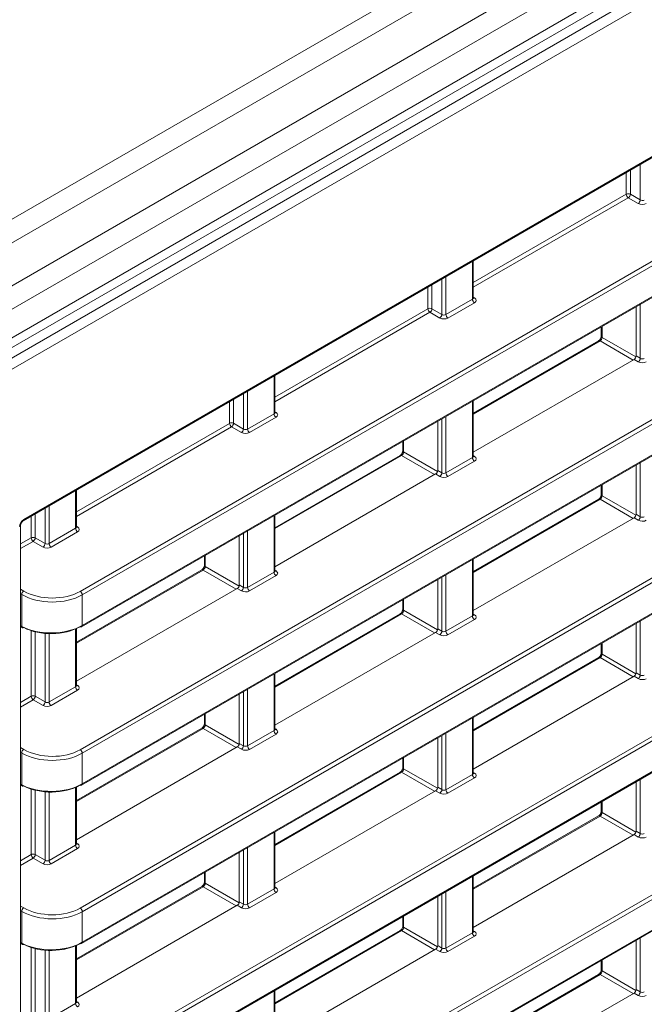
# Model space of a CAD drawing. Header units: millimetres. Extents: x 0 to 1118, y 0 to 864.
# Tile 221 of 235: x 972 to 983, y 629 to 646. Entities that reach past the tile are written whole.
import ezdxf

# ---------------------------------------------------------------- set-up
doc = ezdxf.new("R2010")
doc.units = ezdxf.units.MM

msp = doc.modelspace()

# ---------------------------------------------------------------- linework, layer by layer
at = {"color": 9, "linetype": 'Continuous', "lineweight": 0}
for p, q in [((1037.724, 680.621), (893.35, 597.276)), ((1037.974, 680.357), (893.6, 597.012)), ((1038.297, 679.797), (893.924, 596.452)), ((1038.401, 679.449), (894.027, 596.103)), ((1038.401, 678.954), (894.027, 595.609)), ((893.304, 594.844), (1038.774, 678.822)), ((1038.861, 678.67), (893.391, 594.692)), ((972.472, 637.618), (996.47, 651.471)), ((973.453, 636.368), (995.42, 649.049)), ((995.455, 648.988), (973.488, 636.307)), ((973.488, 635.775), (995.455, 648.456)), ((973.453, 633.616), (995.42, 646.297)), ((995.455, 646.236), (973.488, 633.555)), ((973.488, 633.023), (995.455, 645.704)), ((983.185, 643.168), (983.185, 643.785)), ((973.453, 630.864), (995.42, 643.545)), ((982.942, 643.267), (982.942, 643.645)), ((983.012, 643.685), (983.012, 643.268)), ((995.455, 643.485), (973.488, 630.803)), ((980.283, 641.732), (982.942, 643.267)), ((982.977, 643.206), (980.283, 641.651)), ((983.149, 643.107), (982.977, 643.206)), ((983.012, 643.268), (983.185, 643.168)), ((973.488, 630.271), (995.455, 642.952)), ((980.268, 641.443), (980.268, 642.101)), ((979.807, 641.835), (979.807, 641.177)), ((979.495, 641.277), (979.495, 641.655)), ((979.565, 641.695), (979.565, 641.278)), ((979.737, 641.178), (979.737, 641.795)), ((979.807, 641.177), (980.268, 641.443)), ((980.303, 641.382), (979.842, 641.116)), ((980.283, 641.478), (980.304, 641.465)), ((983.185, 640.417), (983.185, 641.355)), ((976.836, 639.742), (979.495, 641.277)), ((979.53, 641.216), (976.836, 639.661)), ((979.702, 641.117), (979.53, 641.216)), ((979.565, 641.278), (979.737, 641.178)), ((982.52, 640.972), (982.52, 640.78)), ((973.453, 628.112), (995.42, 640.794)), ((995.455, 640.733), (973.488, 628.052)), ((982.485, 640.719), (980.283, 639.448)), ((983.06, 640.387), (982.485, 640.719)), ((982.52, 640.78), (983.109, 640.441)), ((983.112, 640.459), (983.185, 640.417)), ((983.149, 640.355), (983.077, 640.397)), ((973.488, 627.519), (995.455, 640.201)), ((976.821, 639.453), (976.821, 640.111)), ((976.29, 639.188), (976.29, 639.805)), ((976.36, 639.845), (976.36, 639.187)), ((976.048, 639.287), (976.048, 639.665)), ((976.118, 639.705), (976.118, 639.288)), ((980.268, 638.692), (980.268, 639.672)), ((976.36, 639.187), (976.821, 639.453)), ((976.836, 639.488), (976.857, 639.475)), ((973.389, 637.752), (976.048, 639.287)), ((976.118, 639.288), (976.29, 639.188)), ((976.856, 639.392), (976.395, 639.126)), ((979.737, 638.427), (979.737, 639.365)), ((979.807, 639.406), (979.807, 638.426)), ((976.083, 639.227), (973.389, 637.671)), ((976.255, 639.127), (976.083, 639.227)), ((979.073, 638.982), (979.073, 638.79)), ((979.073, 638.79), (979.662, 638.451)), ((979.038, 638.729), (976.836, 637.458)), ((979.612, 638.397), (979.038, 638.729)), ((979.807, 638.426), (980.268, 638.692)), ((980.303, 638.631), (979.842, 638.365)), ((980.283, 638.726), (980.304, 638.713)), ((983.185, 637.665), (983.185, 638.604)), ((979.702, 638.365), (979.629, 638.407)), ((979.665, 638.469), (979.737, 638.427)), ((973.374, 637.463), (973.374, 638.121)), ((982.52, 638.22), (982.52, 638.029)), ((973.453, 625.361), (995.42, 638.042)), ((995.455, 637.981), (973.488, 625.3)), ((982.485, 637.967), (980.283, 636.696)), ((983.06, 637.636), (982.485, 637.967)), ((982.52, 638.029), (983.109, 637.689)), ((972.843, 637.198), (972.843, 637.815)), ((972.913, 637.855), (972.913, 637.197)), ((972.601, 637.297), (972.601, 637.675)), ((972.671, 637.715), (972.671, 637.298)), ((976.821, 636.702), (976.821, 637.682)), ((983.149, 637.604), (983.077, 637.646)), ((983.112, 637.707), (983.185, 637.665)), ((972.913, 637.197), (973.374, 637.463)), ((973.409, 637.402), (972.948, 637.136)), ((973.389, 637.498), (973.41, 637.485)), ((973.488, 624.768), (995.455, 637.449)), ((976.29, 636.437), (976.29, 637.375)), ((976.36, 637.416), (976.36, 636.436)), ((972.416, 637.191), (972.601, 637.297)), ((972.636, 637.237), (972.416, 637.11)), ((972.808, 637.137), (972.636, 637.237)), ((972.671, 637.298), (972.843, 637.198)), ((975.626, 636.992), (975.626, 636.8)), ((980.268, 635.94), (980.268, 636.92)), ((975.591, 636.739), (973.389, 635.468)), ((976.165, 636.407), (975.591, 636.739)), ((975.626, 636.8), (976.215, 636.461)), ((976.36, 636.436), (976.821, 636.702)), ((976.836, 636.736), (976.857, 636.723)), ((976.856, 636.641), (976.395, 636.375)), ((979.737, 635.675), (979.737, 636.614)), ((979.807, 636.654), (979.807, 635.674)), ((972.416, 636.405), (972.472, 636.372)), ((976.255, 636.375), (976.182, 636.417)), ((976.218, 636.479), (976.29, 636.437)), ((972.437, 636.311), (972.416, 636.323)), ((972.437, 635.759), (972.437, 636.311)), ((973.488, 636.307), (973.488, 635.775)), ((979.073, 636.23), (979.073, 636.039)), ((979.073, 636.039), (979.662, 635.699)), ((979.038, 635.977), (976.836, 634.706)), ((979.612, 635.646), (979.038, 635.977)), ((979.807, 635.674), (980.268, 635.94)), ((980.303, 635.879), (979.842, 635.613)), ((980.283, 635.974), (980.304, 635.961)), ((983.185, 634.913), (983.185, 635.852)), ((972.416, 635.77), (972.437, 635.759)), ((972.601, 634.546), (972.601, 635.685)), ((972.671, 635.665), (972.671, 634.546)), ((973.374, 634.712), (973.374, 635.714)), ((979.665, 635.717), (979.737, 635.675)), ((972.843, 634.447), (972.843, 635.637)), ((972.913, 635.633), (972.913, 634.446)), ((979.702, 635.614), (979.629, 635.656)), ((982.52, 635.468), (982.52, 635.277)), ((982.485, 635.216), (980.283, 633.944)), ((983.06, 634.884), (982.485, 635.216)), ((982.52, 635.277), (983.109, 634.937)), ((976.821, 633.95), (976.821, 634.93)), ((983.149, 634.852), (983.077, 634.894)), ((983.112, 634.955), (983.185, 634.913)), ((972.913, 634.446), (973.374, 634.712)), ((973.409, 634.651), (972.948, 634.385)), ((973.389, 634.746), (973.41, 634.733)), ((976.36, 634.664), (976.36, 633.684)), ((972.416, 634.439), (972.601, 634.546)), ((972.636, 634.485), (972.416, 634.358)), ((972.808, 634.385), (972.636, 634.485)), ((972.671, 634.546), (972.843, 634.447)), ((976.29, 633.685), (976.29, 634.624)), ((975.626, 634.24), (975.626, 634.049)), ((980.268, 633.188), (980.268, 634.168)), ((975.591, 633.987), (973.389, 632.716)), ((976.165, 633.656), (975.591, 633.987)), ((975.626, 634.049), (976.215, 633.709)), ((976.836, 633.984), (976.857, 633.971)), ((976.36, 633.684), (976.821, 633.95)), ((976.856, 633.889), (976.395, 633.623)), ((979.737, 632.923), (979.737, 633.862)), ((979.807, 633.902), (979.807, 632.922)), ((972.416, 633.653), (972.472, 633.621)), ((976.255, 633.624), (976.182, 633.666)), ((976.218, 633.727), (976.29, 633.685)), ((972.437, 633.56), (972.416, 633.571)), ((972.437, 633.008), (972.437, 633.56)), ((973.488, 633.555), (973.488, 633.023)), ((979.073, 633.478), (979.073, 633.287)), ((979.073, 633.287), (979.662, 632.947)), ((979.038, 633.226), (976.836, 631.954)), ((979.612, 632.894), (979.038, 633.226)), ((979.807, 632.922), (980.268, 633.188)), ((980.303, 633.127), (979.842, 632.861)), ((980.283, 633.223), (980.304, 633.21)), ((983.185, 632.161), (983.185, 633.1)), ((972.416, 633.019), (972.437, 633.008)), ((972.601, 631.794), (972.601, 632.933)), ((973.374, 631.96), (973.374, 632.963)), ((979.665, 632.965), (979.737, 632.923)), ((972.671, 632.913), (972.671, 631.794)), ((972.843, 631.695), (972.843, 632.885)), ((972.913, 632.881), (972.913, 631.694)), ((979.702, 632.862), (979.629, 632.904)), ((982.52, 632.717), (982.52, 632.525)), ((982.485, 632.464), (980.283, 631.193)), ((983.06, 632.132), (982.485, 632.464)), ((982.52, 632.525), (983.109, 632.185)), ((976.821, 631.198), (976.821, 632.178)), ((983.149, 632.1), (983.077, 632.142)), ((983.112, 632.203), (983.185, 632.161)), ((972.913, 631.694), (973.374, 631.96)), ((973.389, 631.995), (973.41, 631.981)), ((976.36, 631.912), (976.36, 630.932)), ((972.416, 631.687), (972.601, 631.794)), ((972.636, 631.733), (972.416, 631.606)), ((972.808, 631.634), (972.636, 631.733)), ((972.671, 631.794), (972.843, 631.695)), ((973.409, 631.899), (972.948, 631.633)), ((976.29, 630.933), (976.29, 631.872)), ((975.626, 631.488), (975.626, 631.297)), ((980.268, 630.436), (980.268, 631.417)), ((975.591, 631.236), (973.389, 629.964)), ((976.165, 630.904), (975.591, 631.236)), ((975.626, 631.297), (976.215, 630.957)), ((976.836, 631.233), (976.857, 631.22)), ((976.36, 630.932), (976.821, 631.198)), ((976.856, 631.137), (976.395, 630.871)), ((979.737, 630.171), (979.737, 631.11)), ((979.807, 631.151), (979.807, 630.17)), ((972.416, 630.901), (972.472, 630.869)), ((976.255, 630.872), (976.182, 630.914)), ((976.218, 630.975), (976.29, 630.933)), ((972.437, 630.808), (972.416, 630.819)), ((972.437, 630.256), (972.437, 630.808)), ((973.488, 630.803), (973.488, 630.271)), ((979.073, 630.727), (979.073, 630.535)), ((979.073, 630.535), (979.662, 630.195)), ((979.038, 630.474), (976.836, 629.203)), ((979.612, 630.142), (979.038, 630.474)), ((979.807, 630.17), (980.268, 630.436)), ((980.303, 630.376), (979.842, 630.109)), ((980.283, 630.471), (980.304, 630.458)), ((972.416, 630.267), (972.437, 630.256)), ((973.374, 629.208), (973.374, 630.211)), ((979.665, 630.213), (979.737, 630.171)), ((983.185, 629.41), (983.185, 630.348)), ((972.601, 629.042), (972.601, 630.181)), ((972.671, 630.161), (972.671, 629.043)), ((972.843, 628.943), (972.843, 630.133)), ((972.913, 630.129), (972.913, 628.942)), ((979.702, 630.11), (979.629, 630.152)), ((982.52, 629.965), (982.52, 629.773)), ((982.485, 629.712), (980.283, 628.441)), ((983.06, 629.381), (982.485, 629.712)), ((982.52, 629.773), (983.109, 629.434)), ((976.821, 628.446), (976.821, 629.427)), ((983.149, 629.348), (983.077, 629.39)), ((983.112, 629.452), (983.185, 629.41)), ((972.913, 628.942), (973.374, 629.208)), ((973.389, 629.243), (973.41, 629.23))]:
    msp.add_line(p, q, dxfattribs=at)
at = {"color": 7, "linetype": 'Continuous', "lineweight": 15}
for p, q in [((893.924, 595.38), (1038.297, 678.725)), ((972.462, 637.595), (996.46, 651.448)), ((973.478, 635.752), (995.445, 648.433)), ((973.478, 633), (995.445, 645.681)), ((973.478, 630.248), (995.445, 642.929)), ((980.283, 641.464), (980.283, 642.11)), ((983.112, 641.313), (983.112, 640.459)), ((982.506, 640.964), (982.506, 640.8)), ((982.461, 640.721), (980.283, 639.464)), ((980.283, 638.785), (983.077, 640.397)), ((973.478, 627.496), (995.445, 640.178)), ((976.836, 639.474), (976.836, 640.12)), ((980.283, 638.712), (980.283, 639.68)), ((979.665, 639.323), (979.665, 638.469)), ((979.059, 638.974), (979.059, 638.81)), ((979.013, 638.731), (976.836, 637.474)), ((976.836, 636.795), (979.629, 638.407)), ((983.112, 638.562), (983.112, 637.707)), ((973.389, 637.484), (973.389, 638.13)), ((982.506, 638.212), (982.506, 638.049)), ((982.461, 637.97), (980.283, 636.712)), ((976.836, 636.722), (976.836, 637.69)), ((980.283, 636.033), (983.077, 637.646)), ((972.416, 586.565), (972.416, 637.515)), ((973.478, 624.745), (995.445, 637.426)), ((976.218, 637.333), (976.218, 636.479)), ((975.612, 636.984), (975.612, 636.82)), ((980.283, 635.961), (980.283, 636.929)), ((975.566, 636.741), (973.389, 635.484)), ((979.665, 636.572), (979.665, 635.717)), ((973.389, 634.805), (976.182, 636.417)), ((979.059, 636.222), (979.059, 636.059)), ((979.013, 635.98), (976.836, 634.722)), ((972.416, 635.753), (972.448, 635.736)), ((973.389, 634.732), (973.389, 635.721)), ((983.112, 635.81), (983.112, 634.955)), ((976.836, 634.043), (979.629, 635.656)), ((982.506, 635.46), (982.506, 635.297)), ((982.461, 635.218), (980.283, 633.961)), ((976.836, 633.971), (976.836, 634.939)), ((980.283, 633.281), (983.077, 634.894)), ((976.218, 634.582), (976.218, 633.727)), ((975.612, 634.232), (975.612, 634.069)), ((980.283, 633.209), (980.283, 634.177)), ((975.566, 633.99), (973.389, 632.732)), ((979.665, 633.82), (979.665, 632.965)), ((973.389, 632.053), (976.182, 633.666)), ((979.059, 633.47), (979.059, 633.307)), ((979.013, 633.228), (976.836, 631.971)), ((972.416, 633.001), (972.448, 632.984)), ((973.389, 631.981), (973.389, 632.969)), ((983.112, 633.058), (983.112, 632.203)), ((976.836, 631.291), (979.629, 632.904)), ((982.506, 632.709), (982.506, 632.545)), ((982.461, 632.466), (980.283, 631.209)), ((976.836, 631.219), (976.836, 632.187)), ((980.283, 630.529), (983.077, 632.142)), ((976.218, 631.83), (976.218, 630.975)), ((975.612, 631.48), (975.612, 631.317)), ((980.283, 630.457), (980.283, 631.425)), ((975.566, 631.238), (973.389, 629.981)), ((979.665, 631.068), (979.665, 630.213)), ((973.389, 629.301), (976.182, 630.914)), ((979.059, 630.719), (979.059, 630.555)), ((979.013, 630.476), (976.836, 629.219)), ((972.416, 630.25), (972.448, 630.233)), ((973.389, 629.229), (973.389, 630.217)), ((983.112, 630.307), (983.112, 629.452)), ((976.836, 628.539), (979.629, 630.152)), ((982.506, 629.957), (982.506, 629.793)), ((982.461, 629.714), (980.283, 628.457)), ((976.836, 628.467), (976.836, 629.435)), ((980.283, 627.778), (983.077, 629.39))]:
    msp.add_line(p, q, dxfattribs=at)
at = {"color": 9, "linetype": 'Continuous', "lineweight": 0}
for centre, radius, start, end in [((982.978, 643.199), 0.077, 63.2338, 117.3435), ((983.019, 643.271), 0.077, 182.6523, 236.7703), ((982.933, 643.273), 0.0793, 303.5222, 356.4778), ((983.105, 643.173), 0.0793, 303.5222, 356.4778), ((980.345, 641.447), 0.077, 182.6523, 236.7703), ((980.289, 641.488), 0.0278, 257.7331, 303.5435), ((979.531, 641.209), 0.077, 63.2338, 117.3435), ((979.572, 641.281), 0.077, 182.6523, 236.7703), ((979.486, 641.283), 0.0793, 303.5222, 356.4778), ((979.658, 641.183), 0.0793, 303.5222, 356.4778), ((979.884, 641.181), 0.077, 182.6523, 236.7703), ((982.531, 640.803), 0.0248, 185.362, 244.6121), ((982.471, 640.699), 0.0248, 55.3959, 114.6398), ((983.105, 640.421), 0.0793, 303.5222, 356.4778), ((976.898, 639.457), 0.077, 182.6523, 236.7703), ((976.842, 639.498), 0.0278, 257.7331, 303.5435), ((976.083, 639.219), 0.077, 63.2338, 117.3435), ((976.125, 639.291), 0.077, 182.6523, 236.7703), ((976.039, 639.293), 0.0793, 303.5222, 356.4778), ((976.211, 639.193), 0.0793, 303.5222, 356.4778), ((976.437, 639.191), 0.077, 182.6523, 236.7703), ((979.084, 638.813), 0.0248, 185.362, 244.6121), ((979.024, 638.709), 0.0248, 55.3959, 114.6398), ((980.345, 638.695), 0.077, 182.6523, 236.7703), ((980.289, 638.736), 0.0278, 257.7331, 303.5435), ((979.658, 638.431), 0.0793, 303.5222, 356.4778), ((979.884, 638.429), 0.077, 182.6523, 236.7703), ((982.471, 637.947), 0.0248, 55.3959, 114.6398), ((982.531, 638.051), 0.0248, 185.362, 244.6121), ((972.447, 637.615), 0.0253, 306.7064, 5.4766), ((983.105, 637.67), 0.0793, 303.5222, 356.4778), ((972.392, 637.517), 0.024, 292.814, 355.8227), ((973.451, 637.467), 0.077, 182.6523, 236.7703), ((973.395, 637.508), 0.0278, 257.7331, 303.5435), ((972.636, 637.229), 0.077, 63.2338, 117.3435), ((972.678, 637.301), 0.077, 182.6523, 236.7703), ((972.592, 637.303), 0.0793, 303.5222, 356.4778), ((972.764, 637.203), 0.0793, 303.5222, 356.4778), ((972.99, 637.201), 0.077, 182.6523, 236.7703), ((975.577, 636.719), 0.0248, 55.3959, 114.6398), ((975.637, 636.823), 0.0248, 185.362, 244.6121), ((976.898, 636.705), 0.077, 182.6523, 236.7703), ((976.842, 636.746), 0.0278, 257.7331, 303.5435), ((972.516, 636.306), 0.0793, 123.5222, 176.4778), ((973.411, 636.303), 0.077, 2.6523, 56.7703), ((976.211, 636.441), 0.0793, 303.5222, 356.4778), ((976.437, 636.439), 0.077, 182.6523, 236.7703), ((979.084, 636.061), 0.0248, 185.362, 244.6121), ((979.024, 635.957), 0.0248, 55.3959, 114.6398), ((980.345, 635.943), 0.077, 182.6523, 236.7703), ((980.289, 635.984), 0.0278, 257.7331, 303.5435), ((972.461, 635.757), 0.0244, 173.4853, 237.3279), ((973.464, 635.772), 0.024, 304.1262, 7.186), ((979.658, 635.68), 0.0793, 303.5222, 356.4778), ((979.884, 635.677), 0.077, 182.6523, 236.7703), ((982.471, 635.195), 0.0248, 55.3959, 114.6398), ((982.531, 635.299), 0.0248, 185.362, 244.6121), ((983.105, 634.918), 0.0793, 303.5222, 356.4778), ((973.451, 634.715), 0.077, 182.6523, 236.7703), ((973.395, 634.756), 0.0278, 257.7331, 303.5435), ((972.636, 634.477), 0.077, 63.2338, 117.3435), ((972.678, 634.549), 0.077, 182.6523, 236.7703), ((972.592, 634.551), 0.0793, 303.5222, 356.4778), ((972.764, 634.451), 0.0793, 303.5222, 356.4778), ((972.99, 634.449), 0.077, 182.6523, 236.7703), ((975.577, 633.967), 0.0248, 55.3959, 114.6398), ((975.637, 634.071), 0.0248, 185.362, 244.6121), ((976.842, 633.994), 0.0278, 257.7331, 303.5435), ((976.898, 633.953), 0.077, 182.6523, 236.7703), ((972.516, 633.555), 0.0793, 123.5222, 176.4778), ((973.411, 633.551), 0.077, 2.6523, 56.7703), ((976.211, 633.69), 0.0793, 303.5222, 356.4778), ((976.437, 633.687), 0.077, 182.6523, 236.7703), ((979.084, 633.309), 0.0248, 185.362, 244.6121), ((979.024, 633.205), 0.0248, 55.3959, 114.6398), ((980.345, 633.192), 0.077, 182.6523, 236.7703), ((980.289, 633.233), 0.0278, 257.7331, 303.5435), ((972.461, 633.005), 0.0244, 173.4853, 237.3279), ((973.464, 633.02), 0.024, 304.1262, 7.186), ((979.658, 632.928), 0.0793, 303.5222, 356.4778), ((979.884, 632.926), 0.077, 182.6523, 236.7703), ((982.471, 632.444), 0.0248, 55.3959, 114.6398), ((982.531, 632.548), 0.0248, 185.362, 244.6121), ((983.105, 632.166), 0.0793, 303.5222, 356.4778), ((973.451, 631.963), 0.077, 182.6523, 236.7703), ((973.395, 632.004), 0.0278, 257.7331, 303.5435), ((972.636, 631.725), 0.077, 63.2338, 117.3435), ((972.678, 631.797), 0.077, 182.6523, 236.7703), ((972.592, 631.799), 0.0793, 303.5222, 356.4778), ((972.764, 631.7), 0.0793, 303.5222, 356.4778), ((972.99, 631.697), 0.077, 182.6523, 236.7703), ((975.577, 631.215), 0.0248, 55.3959, 114.6398), ((975.637, 631.319), 0.0248, 185.362, 244.6121), ((976.842, 631.243), 0.0278, 257.7331, 303.5435), ((976.898, 631.202), 0.077, 182.6523, 236.7703), ((976.211, 630.938), 0.0793, 303.5222, 356.4778), ((976.437, 630.936), 0.077, 182.6523, 236.7703), ((972.516, 630.803), 0.0793, 123.5222, 176.4778), ((973.411, 630.8), 0.077, 2.6523, 56.7703), ((979.084, 630.558), 0.0248, 185.362, 244.6121), ((979.024, 630.454), 0.0248, 55.3959, 114.6398), ((980.345, 630.44), 0.077, 182.6523, 236.7703), ((980.289, 630.481), 0.0278, 257.7331, 303.5435), ((972.461, 630.253), 0.0244, 173.4853, 237.3279), ((973.464, 630.268), 0.024, 304.1262, 7.186), ((979.658, 630.176), 0.0793, 303.5222, 356.4778), ((979.884, 630.174), 0.077, 182.6523, 236.7703), ((982.471, 629.692), 0.0248, 55.3959, 114.6398), ((982.531, 629.796), 0.0248, 185.362, 244.6121), ((983.105, 629.415), 0.0793, 303.5222, 356.4778), ((973.451, 629.212), 0.077, 182.6523, 236.7703), ((973.395, 629.253), 0.0278, 257.7331, 303.5435)]:
    msp.add_arc(centre, radius, start, end, dxfattribs=at)
at = {"color": 7, "linetype": 'Continuous', "lineweight": 15}
for centre, radius, start, end in [((972.457, 635.759), 0.0247, 247.0348, 306.3981), ((973.467, 635.774), 0.0248, 235.3959, 294.6398), ((972.457, 633.007), 0.0247, 247.0348, 306.3981), ((973.467, 633.022), 0.0248, 235.3959, 294.6398), ((972.457, 630.255), 0.0247, 247.0348, 306.3981), ((973.467, 630.271), 0.0248, 235.3959, 294.6398)]:
    msp.add_arc(centre, radius, start, end, dxfattribs=at)
at = {"color": 9, "linetype": 'Continuous', "lineweight": 0}
for centre, major_axis, ratio, start_param, end_param in [((983.219, 643.149), (0.1, -0.0015), 0.587275, 3.953479, 5.506822), ((983.219, 643.189), (0.05, -0.0016), 0.597067, 3.96315, 5.516493), ((980.233, 641.465), (0.05, -0.0016), 0.597067, 5.516493, 6.301891), ((980.232, 641.425), (0.1, -0.0015), 0.587275, 5.506822, 7.060165), ((979.772, 641.199), (0.05, -0.0016), 0.597067, 3.96315, 5.516493), ((979.771, 641.159), (0.1, -0.0015), 0.587275, 3.953479, 5.506822), ((982.486, 640.76), (0.025, 0.0433), 0.55776, 3.927063, 5.497555), ((983.219, 640.397), (0.1, -0.0015), 0.587275, 3.953479, 5.506822), ((983.219, 640.437), (0.05, -0.0016), 0.597067, 3.96315, 5.516493), ((976.786, 639.475), (0.05, -0.0016), 0.597067, 5.516493, 6.301891), ((976.785, 639.435), (0.1, -0.0015), 0.587275, 5.506822, 7.060165), ((976.324, 639.169), (0.1, -0.0015), 0.587275, 3.953479, 5.506822), ((976.325, 639.209), (0.05, -0.0016), 0.597067, 3.96315, 5.516493), ((979.038, 638.77), (0.025, 0.0433), 0.55776, 3.927063, 5.497555), ((980.233, 638.713), (0.05, -0.0016), 0.597067, 5.516493, 6.301891), ((980.232, 638.673), (0.1, -0.0015), 0.587275, 5.506822, 7.060165), ((979.772, 638.447), (0.05, -0.0016), 0.597067, 3.96315, 5.516493), ((979.771, 638.407), (0.1, -0.0015), 0.587275, 3.953479, 5.506822), ((982.486, 638.008), (0.025, 0.0433), 0.55776, 3.927063, 5.497555), ((972.472, 637.536), (0.05, 0.0866), 0.577557, 0.785469, 2.355961), ((983.219, 637.645), (0.1, -0.0015), 0.587275, 3.953479, 5.506822), ((983.219, 637.686), (0.05, -0.0016), 0.597067, 3.96315, 5.516493), ((973.339, 637.485), (0.05, -0.0016), 0.597067, 5.516493, 6.301891), ((973.338, 637.445), (0.1, -0.0015), 0.587275, 5.506822, 7.060165), ((972.877, 637.179), (0.1, -0.0015), 0.587275, 3.953479, 5.506822), ((972.878, 637.219), (0.05, -0.0016), 0.597067, 3.96315, 5.516493), ((975.591, 636.78), (0.025, 0.0433), 0.55776, 3.927063, 5.497555), ((976.786, 636.723), (0.05, -0.0016), 0.597067, 5.516493, 6.301891), ((976.785, 636.683), (0.1, -0.0015), 0.587275, 5.506822, 7.060165), ((972.958, 636.663), (0.7, -0.011), 0.587275, 3.953479, 5.506822), ((976.324, 636.417), (0.1, -0.0015), 0.587275, 3.953479, 5.506822), ((976.325, 636.457), (0.05, -0.0016), 0.597067, 3.96315, 5.516493), ((972.958, 636.623), (0.75, -0.011), 0.586615, 3.952857, 5.5062), ((979.038, 636.018), (0.025, 0.0433), 0.55776, 3.927063, 5.497555), ((980.233, 635.962), (0.05, -0.0016), 0.597067, 5.516493, 6.301891), ((980.232, 635.921), (0.1, -0.0015), 0.587275, 5.506822, 7.060165), ((979.772, 635.696), (0.05, -0.0016), 0.597067, 3.96315, 5.516493), ((979.771, 635.655), (0.1, -0.0015), 0.587275, 3.953479, 5.506822), ((982.486, 635.256), (0.025, 0.0433), 0.55776, 3.927063, 5.497555), ((983.219, 634.893), (0.1, -0.0015), 0.587275, 3.953479, 5.506822), ((983.219, 634.934), (0.05, -0.0016), 0.597067, 3.96315, 5.516493), ((973.339, 634.733), (0.05, -0.0016), 0.597067, 5.516493, 6.301891), ((973.338, 634.693), (0.1, -0.0015), 0.587275, 5.506822, 7.060165), ((972.877, 634.427), (0.1, -0.0015), 0.587275, 3.953479, 5.506822), ((972.878, 634.467), (0.05, -0.0016), 0.597067, 3.96315, 5.516493), ((975.591, 634.028), (0.025, 0.0433), 0.55776, 3.927063, 5.497555), ((976.786, 633.972), (0.05, -0.0016), 0.597067, 5.516493, 6.301891), ((976.785, 633.931), (0.1, -0.0015), 0.587275, 5.506822, 7.060165), ((972.958, 633.912), (0.7, -0.011), 0.587275, 3.953479, 5.506822), ((976.324, 633.665), (0.1, -0.0015), 0.587275, 3.953479, 5.506822), ((976.325, 633.706), (0.05, -0.0016), 0.597067, 3.96315, 5.516493), ((972.958, 633.871), (0.75, -0.011), 0.586615, 3.952857, 5.5062), ((979.038, 633.266), (0.025, 0.0433), 0.55776, 3.927063, 5.497555), ((980.233, 633.21), (0.05, -0.0016), 0.597067, 5.516493, 6.301891), ((980.232, 633.169), (0.1, -0.0015), 0.587275, 5.506822, 7.060165), ((979.771, 632.903), (0.1, -0.0015), 0.587275, 3.953479, 5.506822), ((979.772, 632.944), (0.05, -0.0016), 0.597067, 3.96315, 5.516493), ((982.486, 632.504), (0.025, 0.0433), 0.55776, 3.927063, 5.497555), ((983.219, 632.142), (0.1, -0.0015), 0.587275, 3.953479, 5.506822), ((983.219, 632.182), (0.05, -0.0016), 0.597067, 3.96315, 5.516493), ((973.339, 631.982), (0.05, -0.0016), 0.597067, 5.516493, 6.301891), ((973.338, 631.941), (0.1, -0.0015), 0.587275, 5.506822, 7.060165), ((972.877, 631.675), (0.1, -0.0015), 0.587275, 3.953479, 5.506822), ((972.878, 631.716), (0.05, -0.0016), 0.597067, 3.96315, 5.516493), ((975.591, 631.276), (0.025, 0.0433), 0.55776, 3.927063, 5.497555), ((976.786, 631.22), (0.05, -0.0016), 0.597067, 5.516493, 6.301891), ((976.785, 631.179), (0.1, -0.0015), 0.587275, 5.506822, 7.060165), ((976.325, 630.954), (0.05, -0.0016), 0.597067, 3.96315, 5.516493), ((972.958, 631.119), (0.75, -0.011), 0.586615, 3.952857, 5.5062), ((972.958, 631.16), (0.7, -0.011), 0.587275, 3.953479, 5.506822), ((976.324, 630.913), (0.1, -0.0015), 0.587275, 3.953479, 5.506822), ((979.038, 630.514), (0.025, 0.0433), 0.55776, 3.927063, 5.497555), ((980.233, 630.458), (0.05, -0.0016), 0.597067, 5.516493, 6.301891), ((980.232, 630.418), (0.1, -0.0015), 0.587275, 5.506822, 7.060165), ((979.771, 630.152), (0.1, -0.0015), 0.587275, 3.953479, 5.506822), ((979.772, 630.192), (0.05, -0.0016), 0.597067, 3.96315, 5.516493), ((982.486, 629.753), (0.025, 0.0433), 0.55776, 3.927063, 5.497555), ((983.219, 629.39), (0.1, -0.0015), 0.587275, 3.953479, 5.506822), ((983.219, 629.43), (0.05, -0.0016), 0.597067, 3.96315, 5.516493), ((973.339, 629.23), (0.05, -0.0016), 0.597067, 5.516493, 6.301891), ((973.338, 629.19), (0.1, -0.0015), 0.587275, 5.506822, 7.060165)]:
    msp.add_ellipse(centre, major_axis=major_axis, ratio=ratio, start_param=start_param, end_param=end_param, dxfattribs=at)
at = {"color": 7, "linetype": 'Continuous', "lineweight": 15}
for centre, major_axis, ratio, start_param, end_param in [((983.077, 640.438), (0.025, 0.0433), 0.577557, 3.927062, 5.497554), ((979.629, 638.448), (0.025, 0.0433), 0.577557, 3.927062, 5.497554), ((983.077, 637.686), (0.025, 0.0433), 0.577557, 3.927062, 5.497554), ((976.182, 636.458), (0.025, 0.0433), 0.577557, 3.927062, 5.497554), ((972.958, 636.071), (0.75, 0.01), 0.567807, 3.936562, 5.489905), ((972.958, 636.03), (0.7, 0.01), 0.567125, 3.936018, 5.489361), ((979.629, 635.696), (0.025, 0.0433), 0.577557, 3.927062, 5.497554), ((983.077, 634.935), (0.025, 0.0433), 0.577557, 3.927062, 5.497554), ((976.182, 633.706), (0.025, 0.0433), 0.577557, 3.927062, 5.497554), ((972.958, 633.319), (0.75, 0.01), 0.567807, 3.936562, 5.489905), ((972.958, 633.278), (0.7, 0.01), 0.567125, 3.936018, 5.489361), ((979.629, 632.945), (0.025, 0.0433), 0.577557, 3.927062, 5.497554), ((983.077, 632.183), (0.025, 0.0433), 0.577557, 3.927062, 5.497554), ((976.182, 630.955), (0.025, 0.0433), 0.577557, 3.927062, 5.497554), ((972.958, 630.567), (0.75, 0.01), 0.567807, 3.936562, 5.489905), ((972.958, 630.526), (0.7, 0.01), 0.567125, 3.936018, 5.489361), ((979.629, 630.193), (0.025, 0.0433), 0.577557, 3.927062, 5.497554), ((983.077, 629.431), (0.025, 0.0433), 0.577557, 3.927062, 5.497554)]:
    msp.add_ellipse(centre, major_axis=major_axis, ratio=ratio, start_param=start_param, end_param=end_param, dxfattribs=at)
for points, knots in [([(980.284, 641.459), (980.284, 641.459), (980.284, 641.458), (980.283, 641.462), (980.283, 641.464), (980.283, 641.464)], [0, 0, 0, 0, 0.251158, 0.971068, 1, 1, 1, 1]), ([(982.506, 640.8), (982.506, 640.797), (982.506, 640.789), (982.501, 640.772), (982.492, 640.755), (982.481, 640.739), (982.469, 640.727), (982.463, 640.723), (982.461, 640.721)], [0, 0, 0, 0, 0.16162, 0.325542, 0.504715, 0.692327, 0.859092, 1, 1, 1, 1]), ([(976.837, 639.469), (976.837, 639.469), (976.837, 639.468), (976.835, 639.472), (976.836, 639.474), (976.836, 639.474)], [0, 0, 0, 0, 0.251158, 0.971068, 1, 1, 1, 1]), ([(979.059, 638.81), (979.059, 638.807), (979.058, 638.799), (979.054, 638.782), (979.045, 638.765), (979.034, 638.749), (979.022, 638.737), (979.016, 638.733), (979.013, 638.731)], [0, 0, 0, 0, 0.16162, 0.325542, 0.504715, 0.692327, 0.859092, 1, 1, 1, 1]), ([(980.284, 638.707), (980.284, 638.707), (980.284, 638.706), (980.283, 638.711), (980.283, 638.712), (980.283, 638.712)], [0, 0, 0, 0, 0.251158, 0.971068, 1, 1, 1, 1]), ([(982.506, 638.049), (982.506, 638.045), (982.506, 638.037), (982.501, 638.021), (982.492, 638.003), (982.481, 637.987), (982.469, 637.975), (982.463, 637.971), (982.461, 637.97)], [0, 0, 0, 0, 0.16162, 0.325542, 0.504715, 0.692327, 0.859092, 1, 1, 1, 1]), ([(972.416, 637.515), (972.417, 637.519), (972.417, 637.527), (972.422, 637.544), (972.43, 637.561), (972.442, 637.577), (972.453, 637.589), (972.459, 637.593), (972.462, 637.595)], [0, 0, 0, 0, 0.1616196, 0.3255415, 0.504715, 0.6923268, 0.8590916, 1, 1, 1, 1]), ([(973.39, 637.479), (973.39, 637.479), (973.39, 637.478), (973.388, 637.482), (973.389, 637.484), (973.389, 637.484)], [0, 0, 0, 0, 0.251158, 0.971068, 1, 1, 1, 1]), ([(975.612, 636.82), (975.612, 636.817), (975.611, 636.809), (975.607, 636.792), (975.598, 636.775), (975.587, 636.759), (975.575, 636.747), (975.569, 636.743), (975.566, 636.741)], [0, 0, 0, 0, 0.16162, 0.325542, 0.504715, 0.692327, 0.859092, 1, 1, 1, 1]), ([(976.837, 636.717), (976.837, 636.717), (976.837, 636.716), (976.835, 636.721), (976.836, 636.722), (976.836, 636.722)], [0, 0, 0, 0, 0.251158, 0.971068, 1, 1, 1, 1]), ([(979.059, 636.059), (979.059, 636.055), (979.058, 636.047), (979.054, 636.031), (979.045, 636.013), (979.034, 635.997), (979.022, 635.985), (979.016, 635.981), (979.013, 635.98)], [0, 0, 0, 0, 0.16162, 0.325542, 0.504715, 0.692327, 0.859092, 1, 1, 1, 1]), ([(980.284, 635.955), (980.284, 635.955), (980.284, 635.954), (980.283, 635.959), (980.283, 635.961), (980.283, 635.961)], [0, 0, 0, 0, 0.251158, 0.971068, 1, 1, 1, 1]), ([(982.506, 635.297), (982.506, 635.293), (982.506, 635.285), (982.501, 635.269), (982.492, 635.251), (982.481, 635.235), (982.469, 635.224), (982.463, 635.22), (982.461, 635.218)], [0, 0, 0, 0, 0.16162, 0.325542, 0.504715, 0.692327, 0.859092, 1, 1, 1, 1]), ([(973.39, 634.727), (973.39, 634.727), (973.39, 634.726), (973.388, 634.731), (973.389, 634.732), (973.389, 634.732)], [0, 0, 0, 0, 0.251158, 0.971068, 1, 1, 1, 1]), ([(975.612, 634.069), (975.612, 634.065), (975.611, 634.057), (975.607, 634.041), (975.598, 634.023), (975.587, 634.007), (975.575, 633.995), (975.569, 633.991), (975.566, 633.99)], [0, 0, 0, 0, 0.16162, 0.325542, 0.504715, 0.692327, 0.859092, 1, 1, 1, 1]), ([(976.837, 633.965), (976.837, 633.965), (976.837, 633.964), (976.835, 633.969), (976.836, 633.971), (976.836, 633.971)], [0, 0, 0, 0, 0.251158, 0.971068, 1, 1, 1, 1]), ([(979.059, 633.307), (979.059, 633.303), (979.058, 633.295), (979.054, 633.279), (979.045, 633.261), (979.034, 633.245), (979.022, 633.234), (979.016, 633.23), (979.013, 633.228)], [0, 0, 0, 0, 0.16162, 0.325542, 0.504715, 0.692327, 0.859092, 1, 1, 1, 1]), ([(980.284, 633.203), (980.284, 633.203), (980.284, 633.203), (980.283, 633.207), (980.283, 633.209), (980.283, 633.209)], [0, 0, 0, 0, 0.251158, 0.971068, 1, 1, 1, 1]), ([(982.506, 632.545), (982.506, 632.541), (982.506, 632.534), (982.501, 632.517), (982.492, 632.5), (982.481, 632.484), (982.469, 632.472), (982.463, 632.468), (982.461, 632.466)], [0, 0, 0, 0, 0.16162, 0.325542, 0.504715, 0.692327, 0.859092, 1, 1, 1, 1]), ([(973.39, 631.975), (973.39, 631.975), (973.39, 631.974), (973.388, 631.979), (973.389, 631.981), (973.389, 631.981)], [0, 0, 0, 0, 0.251158, 0.971068, 1, 1, 1, 1]), ([(975.612, 631.317), (975.612, 631.313), (975.611, 631.305), (975.607, 631.289), (975.598, 631.271), (975.587, 631.255), (975.575, 631.244), (975.569, 631.24), (975.566, 631.238)], [0, 0, 0, 0, 0.16162, 0.325542, 0.504715, 0.692327, 0.859092, 1, 1, 1, 1]), ([(976.837, 631.213), (976.837, 631.213), (976.837, 631.213), (976.835, 631.217), (976.836, 631.219), (976.836, 631.219)], [0, 0, 0, 0, 0.251158, 0.971068, 1, 1, 1, 1]), ([(979.059, 630.555), (979.059, 630.551), (979.058, 630.544), (979.054, 630.527), (979.045, 630.51), (979.034, 630.494), (979.022, 630.482), (979.016, 630.478), (979.013, 630.476)], [0, 0, 0, 0, 0.16162, 0.325542, 0.504715, 0.692327, 0.859092, 1, 1, 1, 1]), ([(980.284, 630.452), (980.284, 630.452), (980.284, 630.451), (980.283, 630.456), (980.283, 630.457), (980.283, 630.457)], [0, 0, 0, 0, 0.251158, 0.971068, 1, 1, 1, 1]), ([(982.506, 629.793), (982.506, 629.79), (982.506, 629.782), (982.501, 629.765), (982.492, 629.748), (982.481, 629.732), (982.469, 629.72), (982.463, 629.716), (982.461, 629.714)], [0, 0, 0, 0, 0.16162, 0.325542, 0.504715, 0.692327, 0.859092, 1, 1, 1, 1]), ([(973.39, 629.223), (973.39, 629.223), (973.39, 629.223), (973.388, 629.227), (973.389, 629.229), (973.389, 629.229)], [0, 0, 0, 0, 0.251158, 0.971068, 1, 1, 1, 1])]:
    msp.add_open_spline(points, degree=3, knots=knots, dxfattribs=at)

doc.saveas('drawing.dxf')
